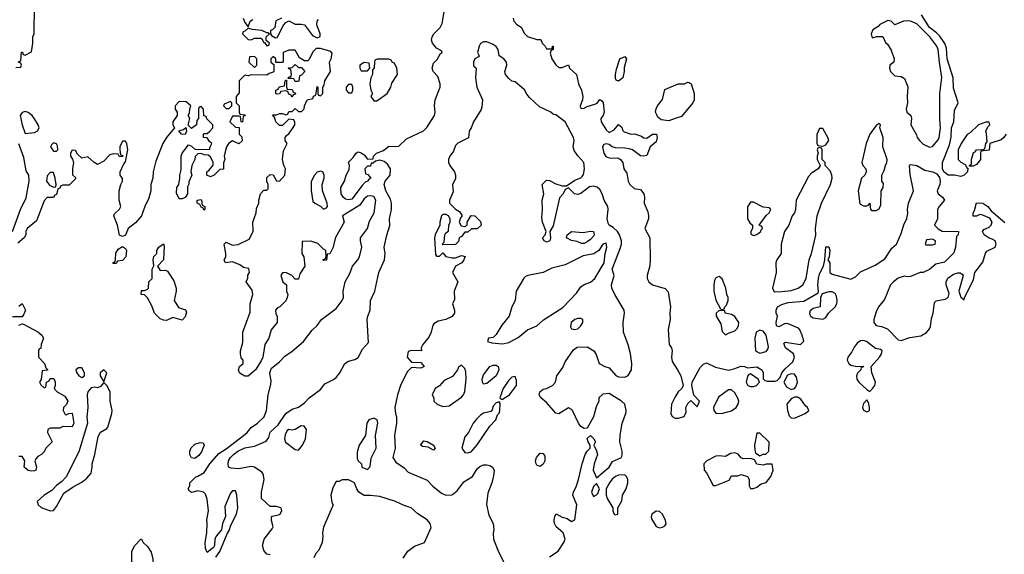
# Model space of a CAD drawing. Header units: inches. Extents: x 2601469 to 2753575, y 449403 to 582909.
# Tile 146 of 256: x 2621315 to 2627587, y 494074 to 497480. Entities that reach past the tile are written whole.
import ezdxf

# ---------------------------------------------------------------- set-up
doc = ezdxf.new("R2010")
doc.units = ezdxf.units.IN
doc.header["$MEASUREMENT"] = 0
doc.layers.add('C6429', color=7, linetype='Continuous')

msp = doc.modelspace()

# ---------------------------------------------------------------- linework, layer by layer
at = {"layer": 'C6429', "color": 4}
for points, elevation in [([(2621290, 497174), (2621322, 497178), (2621326, 497190), (2621322, 497202), (2621306, 497210), (2621322, 497218), (2621327.3, 497272.7), (2621332.7, 497272.7), (2621338, 497258), (2621350, 497254), (2621390, 497274), (2621398, 497330), (2621398, 497370), (2621408, 497390), (2621408.4, 497571.6)], 8), ([(2622910, 494069.6), (2622890, 494075.1), (2622870, 494099), (2622861.6, 494130), (2622872.3, 494170), (2622923.1, 494236.9), (2622928.7, 494250), (2622918, 494290), (2622918, 494310), (2622924, 494316), (2622971.9, 494328.1), (2622984, 494350), (2622982, 494362), (2622978, 494370), (2622950, 494379), (2622910, 494378), (2622855.3, 494430), (2622855.1, 494470), (2622872.7, 494550), (2622866, 494586), (2622857, 494597), (2622810, 494629.3), (2622790, 494633.2), (2622710, 494619.5), (2622662, 494622), (2622644, 494630), (2622642.7, 494650), (2622645.1, 494670), (2622657, 494690), (2622676, 494710), (2622705.2, 494730), (2622750, 494752.7), (2622810, 494762), (2622886, 494794), (2622902.7, 494817.3), (2622910, 494851), (2622962, 494898), (2623010, 494970.8), (2623050, 494998.8), (2623090, 495011.3), (2623130, 495038), (2623158, 495070), (2623230, 495122.8), (2623259.6, 495160.4), (2623313, 495187), (2623330, 495200.7), (2623355.1, 495230), (2623385.2, 495290), (2623410, 495304), (2623450, 495314.9), (2623470, 495328), (2623499.3, 495380.7), (2623536.5, 495423.5), (2623529.2, 495569.2), (2623532, 495590), (2623546.6, 495630), (2623549.5, 495690.5), (2623577.2, 495750), (2623602.7, 495870), (2623639.3, 495950), (2623642.7, 495990), (2623637.2, 496030), (2623652.9, 496107.1), (2623671.8, 496168.2), (2623669.6, 496210.4), (2623683.7, 496270), (2623683.7, 496310), (2623677, 496337), (2623647.3, 496390), (2623637.2, 496430), (2623642, 496450), (2623675.3, 496490), (2623677.2, 496530), (2623658.6, 496558.6), (2623637.2, 496577.2), (2623610, 496584), (2623582, 496578), (2623566, 496566), (2623554, 496566), (2623550, 496546), (2623530, 496546), (2623514, 496530), (2623518, 496498), (2623532.7, 496492.7), (2623551.3, 496470), (2623538, 496462), (2623531.3, 496450), (2623515.3, 496444.7), (2623495.9, 496424.1), (2623430, 496336), (2623410, 496332), (2623390, 496337), (2623375.1, 496350), (2623363.6, 496370), (2623360.9, 496410), (2623384, 496450), (2623395.3, 496490), (2623414.6, 496525.4), (2623415.3, 496550), (2623409, 496571), (2623439, 496601), (2623458, 496630), (2623470, 496638), (2623490, 496631.3), (2623510, 496618), (2623530, 496592), (2623566, 496594), (2623568, 496610), (2623588.7, 496630), (2623632.7, 496647.3), (2623666, 496674), (2623710, 496670.8), (2623730, 496674.8), (2623778.9, 496721.1), (2623887.7, 496772.3), (2623908, 496792), (2623958, 496870), (2623960.9, 496890), (2623956.2, 496930), (2623962, 496970), (2623994, 497050), (2623994, 497070), (2623978.4, 497118.4), (2623949.2, 497150), (2623942.7, 497170), (2623950, 497202), (2623973.6, 497226.4), (2623996.4, 497263.6), (2624006, 497270), (2624002, 497282), (2623970, 497298), (2623944, 497330), (2623938, 497350), (2623942, 497370), (2623954, 497390), (2623994, 497430), (2624005.6, 497454.4), (2624018, 497530)], 4), ([(2622738.8, 497490), (2622750, 497462), (2622770, 497434), (2622784, 497470), (2622799.5, 497480.5)], 8), ([(2622982, 497490), (2622947.3, 497472.7), (2622941, 497430), (2622925.5, 497414.5), (2622912, 497410), (2622912, 497390), (2622919.6, 497379.6), (2622943.6, 497363.6), (2622954.6, 497365.4), (2622996, 497444), (2623010, 497462), (2623030, 497472), (2623070, 497452), (2623110, 497452), (2623130, 497446), (2623179.8, 497379.8), (2623210, 497364.7), (2623228.4, 497371.6), (2623229, 497390), (2623207.2, 497447.2), (2623209.3, 497470.7), (2623219.3, 497480.7)], 8), ([(2624458, 497490), (2624462, 497470), (2624482, 497450), (2624510, 497432), (2624530, 497392), (2624550, 497372), (2624610, 497354), (2624634, 497354), (2624642, 497330), (2624662, 497310), (2624670, 497294), (2624706, 497294), (2624708, 497310), (2624714, 497310), (2624712, 497290), (2624698, 497282), (2624694, 497266), (2624704.7, 497230), (2624730, 497191.3), (2624750, 497176), (2624770, 497176), (2624810, 497191.3), (2624818, 497170), (2624861, 497130), (2624873.4, 497070), (2624893.4, 497030), (2624902, 496990), (2624900.7, 496970), (2624886, 496930), (2624890, 496914), (2624910, 496916), (2624930, 496927.3), (2624979.5, 496940.5), (2624992.5, 496947.5), (2625010, 496970.8), (2625022, 496962), (2625030.6, 496950), (2625037.3, 496890), (2625030.5, 496869.5), (2625016, 496850), (2625018.8, 496830), (2625050, 496778), (2625070, 496762), (2625102, 496778), (2625130, 496812), (2625150, 496794), (2625154.8, 496774.8), (2625164.9, 496764.9), (2625210, 496750.4), (2625232.1, 496752.1), (2625276.7, 496736.7), (2625290, 496727.3), (2625310, 496724.7), (2625346, 496750), (2625370.8, 496750.8), (2625374.8, 496730), (2625370, 496702), (2625330, 496668.7), (2625310, 496615.3), (2625290.8, 496609.2), (2625270, 496613.2), (2625218, 496650), (2625196.6, 496656.6), (2625170, 496662), (2625110, 496662.9), (2625089, 496670), (2625070, 496685.2), (2625050, 496689), (2625036, 496684), (2625026.8, 496670), (2625035.5, 496630), (2625048.8, 496608.8), (2625070, 496599.5), (2625130, 496598), (2625142.8, 496590), (2625156, 496570), (2625162.8, 496530), (2625182.8, 496502.8), (2625190.6, 496450), (2625202, 496430), (2625230, 496404), (2625270, 496398.8), (2625290.3, 496370.4), (2625294.4, 496350), (2625293.4, 496310), (2625315.6, 496255.6), (2625319.5, 496230), (2625319.5, 496210), (2625297.1, 496150), (2625328.2, 496090), (2625330.3, 495949.6), (2625327.9, 495912.1), (2625311.3, 495850), (2625311.3, 495830), (2625322.8, 495810), (2625346, 495790), (2625426.2, 495766.2), (2625446, 495746), (2625461, 495650), (2625456, 495610), (2625459.1, 495570), (2625445.8, 495505.8), (2625451.1, 495411.1), (2625466, 495390), (2625472, 495370), (2625467.3, 495330), (2625470, 495302), (2625506, 495250), (2625526, 495210), (2625542, 495150), (2625532, 495130), (2625510, 495109), (2625490, 495077.2), (2625466.7, 495030), (2625462, 494970), (2625470, 494951.3), (2625490, 494941), (2625510, 494941), (2625548.4, 494951.6), (2625560.4, 494979.6), (2625558, 495010), (2625570, 495034), (2625590, 495054), (2625630, 495014), (2625646, 495050), (2625608.4, 495088.4), (2625595.3, 495150), (2625599, 495170), (2625650, 495264.7), (2625670, 495284.7), (2625690, 495294), (2625746, 495266), (2625830, 495247.7), (2625864.8, 495255.2), (2625910, 495273), (2625932, 495270), (2625950, 495261), (2626010, 495267.7), (2626042.8, 495250), (2626050.7, 495230), (2626051.1, 495191.1), (2626061, 495181), (2626076, 495176), (2626124, 495176), (2626139, 495181), (2626159, 495201), (2626169.3, 495230), (2626190, 495256), (2626240.7, 495299.3), (2626249.4, 495330), (2626244, 495350), (2626193.2, 495390), (2626183.2, 495416.8), (2626190, 495424.7), (2626289, 495411), (2626308.7, 495431.3), (2626299.3, 495470), (2626284.5, 495504.5), (2626274.9, 495514.9), (2626210, 495542), (2626190, 495543.7), (2626150, 495523.7), (2626135.3, 495530), (2626133.2, 495550), (2626142, 495590), (2626134.5, 495610), (2626134.5, 495630), (2626142.7, 495650), (2626170, 495665.5), (2626210, 495677.1), (2626310, 495687.3), (2626400.4, 495739.6), (2626404, 495750), (2626398.4, 495790), (2626402.4, 495830), (2626410, 495861), (2626434, 495910), (2626444, 495950), (2626450, 496032), (2626470, 496032), (2626476, 496010), (2626470.8, 495969.2), (2626462, 495950), (2626476, 495930), (2626476, 495870), (2626490, 495858.8), (2626610, 495826), (2626638.6, 495841.4), (2626670, 495874), (2626763.2, 495916.8), (2626824.8, 495955.2), (2626870, 496024.7), (2626899, 496050), (2626930, 496118), (2626946.3, 496173.7), (2626966.3, 496213.7), (2626972.7, 496247.3), (2626969.2, 496270), (2626977.2, 496310), (2627008, 496390), (2626986, 496494), (2626982, 496550), (2626990, 496558), (2627029.1, 496550.9), (2627081.4, 496521.4), (2627130.7, 496510.7), (2627157.3, 496497.3), (2627174.8, 496474.8), (2627178.8, 496450), (2627176, 496430), (2627158, 496390), (2627164.7, 496370), (2627192, 496350), (2627204.7, 496330), (2627171, 496290), (2627161, 496270), (2627162, 496210), (2627142, 496170), (2627166.4, 496146.4), (2627190, 496132), (2627294, 496130), (2627292, 496110), (2627282, 496098), (2627276, 496030), (2627265.4, 495994.6), (2627205.4, 495934.6), (2627150, 495922), (2627110.9, 495889.1), (2627070.7, 495869.3), (2627050, 495868.7), (2626990, 495844), (2626970, 495841.2), (2626950, 495845.2), (2626930, 495839.3), (2626910, 495832.7), (2626881, 495810), (2626862.8, 495790), (2626823.4, 495696.6), (2626786, 495650), (2626770, 495618), (2626756, 495570), (2626756, 495550), (2626770, 495531.3), (2626804.5, 495524.5), (2626842, 495510), (2626910, 495441), (2626930, 495436), (2626985.1, 495454.9), (2627054.1, 495465.8), (2627090, 495488), (2627109.5, 495510), (2627115.6, 495524.4), (2627123.3, 495576.7), (2627134.5, 495610), (2627142.5, 495677.5), (2627152.1, 495687.9), (2627210, 495699.1), (2627229.4, 495710.6), (2627235.1, 495735.1), (2627216, 495790), (2627217.2, 495810), (2627226.6, 495833.4), (2627262.5, 495857.5), (2627290, 495866.8), (2627306, 495866), (2627318.8, 495858.8), (2627324.7, 495850), (2627296, 495750), (2627310, 495712), (2627330, 495694), (2627333.2, 495710), (2627390, 495822), (2627399, 495870), (2627450, 495936), (2627466.8, 495993.2), (2627476, 496004), (2627528.7, 496030), (2627534, 496050), (2627528, 496070), (2627510, 496082), (2627490, 496088), (2627458, 496110), (2627448, 496130), (2627456.4, 496143.6), (2627490, 496158), (2627502, 496170), (2627508.7, 496190), (2627495.3, 496215.3), (2627443.6, 496236.4), (2627430, 496238), (2627410, 496228), (2627389, 496229), (2627388.7, 496250), (2627396.4, 496263.6), (2627410, 496314), (2627450, 496311.3), (2627482, 496290), (2627502.8, 496262.8), (2627590, 496188)], 4), ([(2627598, 496750), (2627584.7, 496730), (2627566.4, 496713.6), (2627494, 496690), (2627490, 496648), (2627438, 496642), (2627434, 496630), (2627434, 496590), (2627410, 496558), (2627387.3, 496547.3), (2627366, 496546), (2627366, 496550), (2627378, 496562), (2627378, 496590), (2627390, 496634), (2627402, 496638), (2627410, 496651.3), (2627447.3, 496652.7), (2627462, 496658), (2627468, 496690), (2627478, 496702), (2627474, 496754), (2627468, 496770), (2627482, 496798), (2627495.3, 496810), (2627490, 496826), (2627470, 496826), (2627422, 496810), (2627370, 496758), (2627350, 496748), (2627312, 496690), (2627292, 496650), (2627292, 496590), (2627310, 496572), (2627336.9, 496556.9), (2627350, 496534), (2627354, 496534), (2627352, 496510), (2627331.3, 496490), (2627310, 496481.2), (2627270, 496489.3), (2627230, 496489.2), (2627202, 496510), (2627194, 496530), (2627194, 496570), (2627238, 496682), (2627247.7, 496732.3), (2627249.6, 496790), (2627265.1, 496830), (2627270, 496902), (2627293.2, 496950), (2627263.7, 497043.7), (2627261.3, 497110), (2627223.1, 497230), (2627218.5, 497298.5), (2627207.3, 497327.3), (2627175.5, 497375.5), (2627155.8, 497395.8), (2627109.8, 497430), (2627058.3, 497510)], 4), ([(2622564.8, 494055.2), (2622590, 494092), (2622636.6, 494203.4), (2622650, 494224.7), (2622660.1, 494259.9), (2622697, 494330), (2622705.2, 494370), (2622699, 494450), (2622690, 494478), (2622670, 494478), (2622656.9, 494463.1), (2622622.5, 494377.5), (2622624.9, 494315.1), (2622607.3, 494270), (2622601, 494230), (2622566, 494190), (2622558.8, 494170), (2622556, 494130), (2622550, 494118), (2622510, 494086), (2622499, 494110), (2622496, 494150), (2622507, 494210), (2622509.5, 494269.5), (2622506, 494294), (2622518.4, 494350), (2622510, 494426), (2622498, 494458), (2622486, 494470), (2622450, 494479), (2622410, 494468), (2622396.4, 494476.4), (2622388, 494490), (2622398, 494510), (2622398, 494530), (2622434, 494566), (2622450, 494571), (2622490, 494596), (2622526, 494650), (2622583.9, 494716.1), (2622630, 494744.9), (2622740.9, 494830), (2622763.7, 494850), (2622790, 494882.8), (2622830, 494910.4), (2622871.3, 494948.7), (2622886.6, 494990), (2622897, 495090), (2622914.8, 495154.8), (2622917, 495177), (2622909.2, 495230), (2622919.3, 495260.7), (2622970, 495301), (2623004.2, 495335.8), (2623050, 495368.2), (2623122.7, 495430), (2623178.6, 495501.4), (2623209.5, 495530.5), (2623237.2, 495570), (2623330, 495638.8), (2623369.2, 495690), (2623378, 495710), (2623376.2, 495750), (2623387.3, 495810), (2623417.4, 495862.6), (2623435.1, 495910), (2623469.3, 495950), (2623479.3, 495970), (2623495.3, 496030), (2623486, 496070), (2623486, 496090), (2623529.4, 496150), (2623543.3, 496196.7), (2623572.3, 496250), (2623582.7, 496330), (2623570, 496353.2), (2623550, 496358), (2623530, 496355.6), (2623510, 496339.3), (2623481.5, 496298.5), (2623372, 496230), (2623381, 496190), (2623327.1, 496092.9), (2623310, 496026), (2623302, 496010), (2623290, 495988), (2623274, 495986), (2623270, 495948), (2623250, 495946), (2623246, 495950), (2623262, 495958), (2623267.3, 495972.7), (2623266, 496010), (2623250, 496018), (2623213.6, 496053.6), (2623170, 496069), (2623114, 496066), (2623111.3, 495990), (2623124.7, 495970), (2623131.3, 495910), (2623099.8, 495860.2), (2623090, 495826), (2623070, 495826), (2623048, 495850), (2623010, 495868.7), (2622990, 495868), (2622978, 495850), (2622992, 495810), (2623014, 495790), (2623014, 495750), (2623022, 495730), (2623018, 495710), (2623010, 495688), (2622972, 495650), (2622956.9, 495643.1), (2622944.7, 495630), (2622946.8, 495606.8), (2622954.8, 495590), (2622954.8, 495550), (2622916, 495504), (2622901, 495450), (2622876, 495410), (2622862.8, 495330), (2622853.4, 495306.6), (2622816, 495250), (2622770.4, 495209.6), (2622750, 495209.2), (2622723.2, 495223.2), (2622715.3, 495230), (2622708.7, 495250), (2622715.3, 495270), (2622738, 495290), (2622738, 495310), (2622725.6, 495325.6), (2622721.2, 495350), (2622721.2, 495370), (2622736.5, 495423.5), (2622737.2, 495490), (2622783.2, 495616.8), (2622782.7, 495670), (2622800.9, 495730), (2622795.6, 495755.6), (2622758, 495810), (2622767.3, 495832.7), (2622768.4, 495851.6), (2622778, 495870), (2622775.3, 495895.3), (2622740.4, 495900.4), (2622718, 495918), (2622670, 495937.2), (2622626, 495930), (2622618, 495950), (2622628, 495970), (2622628.7, 495990), (2622618, 496050), (2622630, 496062), (2622670, 496042.8), (2622707.1, 496047.1), (2622777.5, 496082.5), (2622801.2, 496130), (2622800.9, 496190), (2622821.2, 496250), (2622823.1, 496276.9), (2622838, 496310), (2622838, 496330), (2622848, 496370), (2622870, 496394), (2622890, 496394), (2622898, 496402), (2622898, 496430), (2622888.7, 496448.7), (2622890, 496474), (2622910, 496494), (2622930, 496492), (2622950, 496454), (2622970, 496452), (2623004, 496490), (2623008.9, 496528.9), (2622998, 496550), (2622988.7, 496590), (2622995.3, 496644.7), (2623018, 496690), (2623006, 496710), (2623006, 496730), (2623016.4, 496743.6), (2623030, 496752), (2623053.6, 496786.4), (2623068, 496810), (2623067.3, 496827.3), (2623062, 496842), (2623030, 496846), (2622990, 496806), (2622970, 496806), (2622946, 496830), (2622938, 496858), (2622926, 496874), (2622950, 496874), (2622970, 496882), (2622990, 496882), (2623010, 496874), (2623022, 496878), (2623030, 496894), (2623050, 496894), (2623070, 496914), (2623090, 496894), (2623110, 496894), (2623127.3, 496912.7), (2623128.4, 496931.6), (2623146, 496970), (2623182, 496978), (2623187.3, 496992.7), (2623202, 496998), (2623210, 497054), (2623214, 497050), (2623214, 497010), (2623218, 496998), (2623230, 496994), (2623246, 497010), (2623246, 497050), (2623254.6, 497065.4), (2623259, 497090), (2623295.3, 497150), (2623288.7, 497210), (2623298, 497230), (2623306, 497266), (2623296.4, 497276.4), (2623230, 497295.3), (2623203.6, 497296.4), (2623183.6, 497276.4), (2623156.9, 497223.1), (2623150, 497218), (2623130, 497218), (2623096.4, 497236.4), (2623070, 497286), (2623030, 497286), (2622994, 497270), (2622994, 497210), (2622990, 497206), (2622946, 497206), (2622946, 497230), (2622930, 497246), (2622914, 497230), (2622914, 497210), (2622934, 497194), (2622934, 497150), (2622930, 497146), (2622903.6, 497136.4), (2622890, 497126), (2622790, 497128), (2622770, 497122), (2622750, 497126), (2622714, 497090), (2622712.7, 497012.7), (2622694, 496990), (2622694, 496950), (2622714, 496930), (2622714, 496890), (2622718, 496878), (2622750, 496874), (2622752, 496870), (2622738, 496862), (2622734, 496830), (2622730, 496826), (2622726, 496830), (2622722, 496862), (2622710, 496866), (2622670, 496866), (2622654, 496830), (2622690, 496794), (2622712.7, 496792.7), (2622714, 496750), (2622730, 496734), (2622731.3, 496708.7), (2622710, 496688), (2622670, 496708), (2622647.1, 496692.9), (2622631.3, 496670), (2622621, 496630), (2622618, 496610), (2622622, 496590), (2622612.7, 496567.3), (2622612.7, 496527.3), (2622590, 496526), (2622554, 496490), (2622530, 496478), (2622506, 496490), (2622506, 496510), (2622520.4, 496519.6), (2622547.3, 496552.7), (2622548, 496570), (2622530, 496606), (2622516.4, 496616.4), (2622490, 496618), (2622470, 496628), (2622450, 496626), (2622432, 496608), (2622431.1, 496588.9), (2622412, 496550), (2622406, 496510), (2622412, 496490), (2622392.7, 496447.3), (2622392.7, 496432.7), (2622384.7, 496415.3), (2622384.7, 496370), (2622370, 496346), (2622350, 496338), (2622330, 496338), (2622314.6, 496374.6), (2622315.3, 496410), (2622328.7, 496430), (2622335.3, 496470), (2622334, 496490), (2622343.1, 496523.1), (2622344, 496610), (2622349.2, 496630), (2622390, 496682), (2622410, 496674), (2622432.7, 496652.7), (2622526, 496654), (2622526, 496666), (2622538, 496690), (2622523.1, 496703.1), (2622510, 496726), (2622486, 496730), (2622486, 496750), (2622490, 496754), (2622510, 496754), (2622526, 496770), (2622546, 496790), (2622546, 496810), (2622507.3, 496847.3), (2622502, 496862), (2622487.3, 496867.3), (2622486, 496910), (2622470, 496926), (2622458, 496922), (2622454, 496910), (2622454, 496850), (2622443.6, 496836.4), (2622442, 496810), (2622410, 496786), (2622387.3, 496807.3), (2622398, 496850), (2622388, 496870), (2622396.4, 496883.6), (2622398, 496910), (2622406, 496930), (2622376.4, 496956.4), (2622330, 496958), (2622306, 496930), (2622304.7, 496910), (2622318, 496890), (2622318, 496870), (2622291, 496830), (2622291.3, 496810), (2622302, 496790), (2622250.8, 496730), (2622226.8, 496690), (2622182.5, 496577.5), (2622164.9, 496510), (2622162.8, 496470), (2622150.9, 496429.1), (2622151, 496390), (2622138, 496342), (2622111.1, 496288.9), (2622090.9, 496229.1), (2622053.4, 496186.6), (2622006, 496150), (2621990, 496106), (2621970, 496098), (2621950, 496106), (2621939, 496170), (2621915.3, 496230), (2621918, 496242), (2621950, 496272), (2621959, 496290), (2621948.7, 496330), (2621948.9, 496388.9), (2621959, 496430), (2621969, 496450), (2621968.9, 496468.9), (2621955.3, 496490), (2621955.3, 496510), (2621978, 496562), (2621990, 496574), (2622004, 496650), (2621998, 496690), (2621990, 496706), (2621970, 496706), (2621952, 496670), (2621952, 496650), (2621958, 496618), (2621970, 496614), (2621972.7, 496607.3), (2621950, 496606), (2621942, 496622), (2621910, 496626), (2621890, 496618), (2621850, 496578), (2621810, 496558), (2621788.9, 496568.9), (2621750, 496606), (2621710, 496598), (2621683.1, 496623.1), (2621670, 496646), (2621650, 496648), (2621638, 496630), (2621638, 496610), (2621651.3, 496591.3), (2621658, 496570), (2621651.3, 496530), (2621652, 496492), (2621670, 496474), (2621670, 496466), (2621630, 496426), (2621590, 496426), (2621578, 496422), (2621570, 496406), (2621558, 496402), (2621550, 496366), (2621538, 496362), (2621530, 496346), (2621490, 496346), (2621470, 496326), (2621421, 496199), (2621362.8, 496150), (2621354, 496130), (2621354, 496110), (2621344, 496090), (2621303.4, 496056.6)], 8), ([(2624690, 494058), (2624745.2, 494094.8), (2624782, 494150), (2624788.7, 494170), (2624777.2, 494210), (2624733.2, 494250), (2624721.2, 494270), (2624719, 494290), (2624723.1, 494316.9), (2624731.1, 494331.1), (2624770, 494311.3), (2624802, 494302), (2624830, 494282), (2624850, 494294), (2624864, 494390), (2624838, 494450), (2624842, 494470), (2624862.7, 494510), (2624875.1, 494550), (2624897.2, 494650), (2624917.2, 494710), (2624930, 494732), (2624948, 494750), (2624948, 494770), (2624935.3, 494790), (2624930, 494812), (2624950, 494831.3), (2624972, 494810), (2624982, 494790), (2624972, 494770), (2624990, 494734), (2624994.8, 494710), (2624973.4, 494650), (2624967.7, 494610), (2624990, 494562), (2625069.2, 494630), (2625090, 494664.7), (2625148, 494690), (2625152.9, 494707.1), (2625153.2, 494730), (2625138.4, 494790), (2625139.5, 494830), (2625152.3, 494910), (2625176, 494970), (2625178, 494990), (2625169.2, 495030), (2625149, 495050), (2625070, 495099), (2625030, 495094), (2625004.7, 495070), (2625004.7, 495050), (2624986.8, 495013.2), (2624970.7, 494949.3), (2624930, 494878), (2624910, 494875.3), (2624890, 494889), (2624874, 494910), (2624837.2, 494990), (2624830, 494997.2), (2624810, 495006), (2624750, 494969.3), (2624730, 494974), (2624670, 495042), (2624635.3, 495070), (2624624, 495090), (2624629, 495110), (2624650, 495126), (2624670, 495131), (2624708, 495150), (2624728.7, 495170), (2624737.2, 495210), (2624775.3, 495264.7), (2624790, 495301), (2624842.5, 495377.5), (2624866.3, 495393.7), (2624930, 495396), (2624972, 495370), (2624986.4, 495346.4), (2625006, 495290), (2625042, 495270), (2625070, 495261), (2625113, 495213), (2625130, 495204.9), (2625170, 495203), (2625190, 495213.4), (2625211.2, 495250), (2625213.7, 495290), (2625205.1, 495350), (2625190, 495408.7), (2625161.3, 495490), (2625159.7, 495550), (2625168, 495610), (2625164.7, 495630), (2625105.1, 495730), (2625087.6, 495770), (2625084.2, 495790), (2625101.2, 495850), (2625089.6, 495890), (2625138.9, 496021.1), (2625147.3, 496050), (2625147.6, 496070), (2625136.2, 496110), (2625123.6, 496130), (2625095.1, 496155.1), (2625069.7, 496169.7), (2625063.3, 496183.3), (2625058, 496210), (2625064.2, 496270), (2625061.6, 496290), (2625038.7, 496330), (2625025.1, 496370), (2625010, 496397.2), (2624993.4, 496413.4), (2624970, 496419.3), (2624945.5, 496414.5), (2624890, 496373.2), (2624870, 496366), (2624849.3, 496369.3), (2624810, 496408), (2624790, 496398), (2624776, 496370), (2624754.4, 496345.6), (2624713.2, 496166.8), (2624691.3, 496130), (2624696, 496090), (2624691, 496070), (2624670, 496062.7), (2624655.3, 496070), (2624646, 496090), (2624662, 496110), (2624669, 496130), (2624646, 496190), (2624640.2, 496220.2), (2624645.2, 496270), (2624642, 496330), (2624654, 496370), (2624642, 496430), (2624670, 496458), (2624690, 496456), (2624730, 496434.8), (2624770, 496421), (2624798, 496422), (2624850, 496458), (2624890, 496471.3), (2624898.6, 496481.4), (2624905.6, 496494.4), (2624912.7, 496530), (2624909.3, 496569.3), (2624870, 496612.7), (2624847.3, 496647.2), (2624841.3, 496670), (2624847.3, 496710), (2624842.9, 496730), (2624790, 496829), (2624730, 496873.2), (2624714.6, 496874.6), (2624698, 496890), (2624625.1, 496925.1), (2624563.3, 496983.3), (2624545.1, 497005.1), (2624530, 497033.2), (2624470, 497084), (2624450, 497089), (2624430, 497104), (2624409.2, 497130), (2624405.2, 497150), (2624418, 497190), (2624415.3, 497210), (2624398, 497230), (2624368.7, 497248.7), (2624362, 497290), (2624350, 497308), (2624330, 497322), (2624290, 497338), (2624270, 497338), (2624250, 497328), (2624241, 497310), (2624232, 497270), (2624242, 497250), (2624238, 497242), (2624214, 497230), (2624204.7, 497210), (2624206, 497186), (2624222, 497170), (2624218.8, 497110), (2624227.3, 497050), (2624262.8, 496970), (2624258.5, 496921.5), (2624253.4, 496906.6), (2624204.7, 496830), (2624191, 496790), (2624178, 496770), (2624173.7, 496726.3), (2624106.4, 496693.6), (2624090, 496678), (2624077.5, 496642.5), (2624054.8, 496610), (2624046.8, 496590), (2624046.8, 496570), (2624054, 496550), (2624084.7, 496510), (2624091.3, 496490), (2624091.1, 496468.9), (2624071.6, 496428.4), (2624076.9, 496383.1), (2624052, 496330), (2624052, 496310), (2624091.6, 496271.6), (2624116.9, 496256.9), (2624134, 496230), (2624123.6, 496216.4), (2624114, 496190), (2624126.4, 496166.4), (2624150, 496162), (2624166, 496170), (2624166, 496190), (2624190, 496232), (2624214, 496230), (2624250, 496194), (2624254, 496170), (2624230, 496148), (2624192.7, 496147.3), (2624170, 496126), (2624150, 496126), (2624130, 496098), (2624114, 496090), (2624110, 496066), (2624091.6, 496048.4), (2624010, 496046), (2624006, 496050), (2624018, 496062), (2624022, 496110), (2624030, 496122), (2624047.3, 496132.7), (2624048, 496170), (2624058, 496190), (2624058, 496210), (2624046, 496230), (2624030, 496238), (2624010, 496238), (2624002, 496230), (2623992, 496190), (2623992, 496170), (2623961, 496110), (2623958, 496090), (2623963.6, 495983.6), (2623970, 495974), (2623990, 495974), (2624010, 495994), (2624030, 495972), (2624070, 495962), (2624090, 495962), (2624130, 495978), (2624152, 495972), (2624144.7, 495950), (2624131.3, 495930), (2624092, 495910), (2624071.3, 495870), (2624106, 495810), (2624082.8, 495750), (2624083.6, 495696.4), (2624072, 495670), (2624084.7, 495630), (2624084.7, 495610), (2624070.7, 495589.3), (2624030, 495569.2), (2623981.4, 495558.6), (2623955.3, 495544.7), (2623947.1, 495532.9), (2623936, 495490), (2623922, 495458), (2623882, 495410), (2623872, 495390), (2623874, 495370), (2623810, 495372.7), (2623790, 495366), (2623784, 495330), (2623810, 495298), (2623870, 495294.8), (2623890.5, 495270), (2623870, 495259.3), (2623810, 495264), (2623783.9, 495236.1), (2623740.5, 495150), (2623721.3, 495090), (2623705.5, 495010), (2623708, 494970), (2623714.8, 494950), (2623714.8, 494910), (2623702.8, 494830), (2623707.7, 494750), (2623690.8, 494690), (2623710, 494661), (2623764, 494624), (2623790, 494598), (2623910, 494546.8), (2623947.1, 494507.1), (2624002.4, 494462.4), (2624030, 494450.7), (2624066.6, 494453.4), (2624079.5, 494460.5), (2624100.9, 494479.1), (2624144.9, 494535.1), (2624199, 494570), (2624230, 494618), (2624246.8, 494633.2), (2624270, 494644), (2624290, 494644), (2624310, 494640.7), (2624326, 494630), (2624337.3, 494610), (2624333.2, 494573.2), (2624322, 494530), (2624295.9, 494464.1), (2624288.1, 494391.9), (2624303, 494323), (2624331.3, 494270), (2624336, 494230), (2624330.9, 494209.1), (2624334, 494170), (2624364.9, 494090), (2624406.5, 494006.5)], 4), ([(2621269.5, 496130.5), (2621319.3, 496270), (2621355.5, 496344.5), (2621376, 496450), (2621372.7, 496490), (2621356.5, 496516.5), (2621342, 496602), (2621310, 496688)], 8), ([(2621310, 495654), (2621330, 495672), (2621351, 495630), (2621339.6, 495600.4), (2621330, 495586), (2621270, 495586)], 8), ([(2621310, 495534), (2621330, 495542), (2621339.6, 495539.6), (2621430, 495491), (2621456, 495470), (2621466, 495450), (2621451.3, 495410), (2621450, 495386), (2621438, 495382), (2621434, 495370), (2621434, 495330), (2621472, 495290), (2621482, 495262), (2621494, 495250), (2621490, 495246), (2621458, 495242), (2621452, 495188), (2621442, 495170), (2621450, 495154), (2621470, 495134), (2621482, 495138), (2621486, 495170), (2621502, 495178), (2621510, 495194), (2621530, 495194), (2621534, 495190), (2621542, 495170), (2621542, 495150), (2621534, 495130), (2621554, 495110), (2621602, 495082), (2621622, 495050), (2621612.7, 495027.3), (2621594, 495010), (2621592, 494990), (2621604.7, 494964.7), (2621610, 494962), (2621628.4, 494971.6), (2621650, 494974), (2621658.8, 494910), (2621650, 494885.2), (2621590, 494888.7), (2621570, 494878), (2621510, 494878), (2621494, 494870), (2621492, 494850), (2621522, 494790), (2621482, 494750), (2621470, 494726), (2621454, 494710), (2621430, 494698), (2621416.9, 494683.1), (2621411.3, 494670), (2621422.8, 494630), (2621418, 494610), (2621410, 494606.6), (2621390, 494603.6), (2621370, 494607.8), (2621344, 494630), (2621348.7, 494670), (2621330, 494698), (2621310, 494698)], 8), ([(2623757, 494050), (2623786.7, 494093.3), (2623830, 494125.5), (2623893.2, 494150), (2623935.1, 494244.9), (2623929.6, 494270), (2623910, 494293.6), (2623850.9, 494330.9), (2623809, 494370), (2623764.2, 494384.2), (2623708, 494410), (2623610, 494442), (2623550, 494448.7), (2623510, 494448), (2623475.3, 494470), (2623462, 494490), (2623448.4, 494528.4), (2623410, 494548), (2623370, 494548), (2623350, 494538), (2623330, 494538), (2623310, 494498), (2623296, 494450), (2623303.6, 494403.6), (2623312, 494390), (2623250, 494246), (2623242.8, 494210), (2623246, 494190), (2623242, 494150), (2623219.8, 494100.2), (2623201.4, 494078.6), (2623187.9, 494052.1)], 4)]:
    msp.add_lwpolyline(points, dxfattribs=dict(at, elevation=elevation))
for points, elevation in [([(2626845.4, 497474.6), (2626794, 497450), (2626783.6, 497436.4), (2626750, 497415.3), (2626738, 497390), (2626742, 497370), (2626750, 497364.7), (2626772.7, 497372.7), (2626812.7, 497372.7), (2626830, 497334), (2626843.6, 497323.6), (2626865.4, 497285.4), (2626884.7, 497230), (2626882, 497210), (2626858, 497190), (2626856, 497170), (2626861, 497150), (2626890, 497121), (2626930, 497118), (2626950, 497104.7), (2626972.5, 497052.5), (2626967.3, 496990), (2626970.8, 496950), (2626960.7, 496910), (2626966, 496890), (2626991, 496870), (2626994.8, 496850), (2626991.3, 496810), (2627026.8, 496746.8), (2627031.3, 496730), (2627046, 496710), (2627070, 496686), (2627110, 496666.8), (2627130, 496671.3), (2627164.8, 496715.2), (2627171.6, 496730), (2627180.5, 496790), (2627175.1, 496844.9), (2627175.1, 497010), (2627189.5, 497110.5), (2627173, 497210), (2627165.6, 497290), (2627157.6, 497310), (2627113.3, 497370), (2627030, 497454), (2626990, 497469.6), (2626966.9, 497473.1), (2626944.7, 497470), (2626890, 497446), (2626866, 497470)], 8), ([(2622770, 497426), (2622750, 497406), (2622738, 497402), (2622734, 497390), (2622770, 497354), (2622790, 497352), (2622810, 497362), (2622850, 497362), (2622858, 497358), (2622870, 497334), (2622874, 497334), (2622890, 497314), (2622902, 497318), (2622906, 497330), (2622886, 497346), (2622886, 497370), (2622906, 497390), (2622896.4, 497396.4), (2622890, 497395.3), (2622858, 497410), (2622796.5, 497416.5)], 8), ([(2622810, 497246), (2622778, 497242), (2622774, 497210), (2622810, 497174), (2622826, 497190), (2622826, 497230)], 8), ([(2623667.3, 497227.3), (2623592.7, 497227.3), (2623578, 497222), (2623574, 497210), (2623572, 497172), (2623562, 497158), (2623562, 497130), (2623551.3, 497110), (2623546, 497070), (2623552, 497030), (2623562, 497010), (2623552, 496990), (2623570, 496962), (2623590, 496962), (2623655.3, 497010), (2623678, 497050), (2623684.7, 497075.3), (2623722, 497130), (2623718, 497170), (2623702, 497202), (2623690, 497206), (2623682, 497222)], 8), ([(2625130, 497088), (2625115.3, 497095.3), (2625110, 497106), (2625109.4, 497130), (2625116.5, 497163.5), (2625138, 497230), (2625170, 497244.7), (2625181, 497230), (2625165.4, 497174.6), (2625166, 497150), (2625156, 497110)], 4), ([(2623090, 497174), (2623110, 497174), (2623132, 497150), (2623110, 497126), (2623098, 497122), (2623094, 497090), (2623090, 497086), (2623070, 497086), (2623062, 497102), (2623050, 497106), (2623026, 497106), (2623027.3, 497112.7), (2623042, 497118), (2623046, 497130), (2623042, 497162), (2623030, 497166), (2623028, 497172), (2623050, 497174), (2623070, 497194)], 8), ([(2623510, 497206), (2623482, 497190), (2623482, 497170), (2623490, 497154), (2623530, 497154), (2623546, 497170), (2623542, 497202)], 8), ([(2623050, 496986), (2623042, 497002), (2623030, 497006), (2623022, 497022), (2623010, 497026), (2622978, 497022), (2622970, 497008), (2622950, 497006), (2622946, 497010), (2622946, 497030), (2622962, 497038), (2622967.3, 497052.7), (2623002, 497058), (2623006, 497090), (2623010, 497094), (2623014, 497094), (2623014, 497050), (2623018, 497038), (2623050, 497034), (2623058, 497018), (2623071.6, 497011.6), (2623070, 497006), (2623058, 497002)], 8), ([(2623430, 497066), (2623410, 497066), (2623394, 497050), (2623394, 497030), (2623410, 497014), (2623430, 497014), (2623438, 497030), (2623438, 497050)], 8), ([(2625450, 496836), (2625401.2, 496841.2), (2625379, 496859), (2625372.5, 496872.5), (2625365.2, 496890), (2625369.2, 496910.8), (2625377.2, 496930), (2625409.1, 496970.9), (2625425.2, 497034.8), (2625510, 497072), (2625550, 497072), (2625570, 497082), (2625579.6, 497079.6), (2625591.3, 497071.3), (2625610.5, 497010), (2625610.4, 496970), (2625603, 496950), (2625530, 496862.7), (2625490, 496849.3)], 4), ([(2622658, 496958), (2622618, 496942), (2622614, 496930), (2622630, 496914), (2622650, 496914), (2622666, 496930), (2622666, 496950)], 8), ([(2621350, 496894), (2621330, 496888), (2621318, 496870), (2621331, 496810), (2621350, 496754), (2621410, 496761), (2621429, 496771), (2621439, 496790), (2621433.2, 496810), (2621410, 496848.7), (2621395.3, 496870), (2621370, 496888.7)], 8), ([(2622370, 496748.7), (2622346, 496750), (2622328, 496772), (2622359, 496781), (2622372.7, 496792.7), (2622378, 496770)], 8), ([(2626430, 496786), (2626410, 496786), (2626391.6, 496748.4), (2626392.7, 496692.7), (2626398, 496678), (2626430, 496674), (2626450, 496682), (2626468, 496710), (2626462, 496730)], 8), ([(2626790, 496818), (2626770, 496806), (2626731, 496750), (2626707.3, 496690), (2626678.8, 496570), (2626686, 496550), (2626704.7, 496530), (2626706, 496510), (2626698, 496490), (2626678, 496470), (2626656, 496390), (2626666, 496306), (2626690, 496294), (2626710, 496294), (2626722, 496298), (2626730, 496311.3), (2626734, 496270), (2626744.7, 496264.7), (2626770, 496264.7), (2626790, 496274), (2626800.4, 496299.6), (2626802, 496390), (2626814, 496410), (2626816.4, 496436.4), (2626806, 496450), (2626806, 496490), (2626822, 496518), (2626829, 496550), (2626839, 496570), (2626841.2, 496590), (2626812, 496670), (2626815.1, 496730), (2626794, 496790), (2626798, 496810)], 8), ([(2621530, 496695.3), (2621516.9, 496683.1), (2621511.3, 496670), (2621530, 496642), (2621550, 496642), (2621558, 496650), (2621556.5, 496676.5), (2621550, 496688)], 8), ([(2626410, 496666), (2626398, 496662), (2626394, 496650), (2626402, 496630), (2626394, 496610), (2626394, 496590), (2626414, 496550), (2626402, 496530), (2626358.5, 496501.5), (2626339.9, 496480.1), (2626260.7, 496330), (2626256.3, 496270), (2626250.6, 496250), (2626234.8, 496230), (2626213.4, 496170), (2626187.3, 496130), (2626164.7, 496050), (2626166, 495990), (2626138, 495950), (2626131, 495930), (2626134, 495870), (2626111, 495770), (2626118, 495750), (2626126, 495746), (2626170, 495748.2), (2626230, 495755.5), (2626274, 495770), (2626302.7, 495790), (2626325.2, 495830), (2626344, 495950), (2626358, 495990), (2626386, 496106), (2626383.7, 496150), (2626393.6, 496230), (2626421.6, 496310), (2626479.5, 496430), (2626489.3, 496469.3), (2626489, 496490), (2626476.5, 496516.5), (2626446, 496550), (2626446, 496570), (2626426, 496590), (2626426, 496650), (2626422, 496662)], 8), ([(2621530, 496506), (2621510, 496506), (2621490, 496486), (2621486, 496450), (2621505.4, 496425.4), (2621530, 496412), (2621546, 496414), (2621548, 496430), (2621542, 496470)], 8), ([(2623230, 496515.3), (2623210, 496508), (2623192, 496490), (2623171.6, 496448.4), (2623171.1, 496391.1), (2623182, 496322), (2623194, 496310), (2623231.3, 496291.3), (2623250, 496272), (2623270, 496282), (2623275.3, 496290), (2623274, 496310), (2623244, 496390), (2623242, 496430), (2623255.3, 496470), (2623255.3, 496490), (2623246, 496510)], 8), ([(2622490, 496266), (2622482, 496282), (2622470, 496286), (2622462, 496302), (2622446, 496310), (2622446, 496330), (2622470, 496334), (2622474, 496330), (2622478, 496298), (2622494, 496290), (2622494, 496270)], 8), ([(2625990, 496318), (2625970, 496318), (2625951.6, 496288.4), (2625951.3, 496210), (2625965.4, 496185.4), (2625982, 496170), (2625982, 496150), (2625972, 496130), (2625972.7, 496112.7), (2625990, 496104.7), (2626010, 496112), (2626035.3, 496130), (2626038, 496142), (2626046, 496150), (2626042, 496162), (2626026, 496170), (2626070, 496231.3), (2626088.7, 496250), (2626099, 496270), (2626090, 496282), (2626050, 496285.2)], 8), ([(2624910, 496053.2), (2624893.6, 496053.6), (2624866.6, 496066.6), (2624830, 496073.2), (2624799, 496090), (2624802, 496110), (2624830, 496130.6), (2624904, 496124), (2624950, 496133), (2624970, 496130.6), (2624974.9, 496110), (2624970, 496101.2), (2624950, 496079), (2624930, 496065.2)], 4), ([(2621910, 495926), (2621908, 495930), (2621922, 495938), (2621926, 495950), (2621928.4, 495991.6), (2621943.1, 496016.9), (2621970, 496034), (2621990, 496022), (2621996, 496010), (2621991.6, 495968.4), (2621970, 495946), (2621938, 495942), (2621930, 495926)], 8), ([(2622210, 495882), (2622243.6, 495883.6), (2622256.9, 495876.9), (2622296, 495816), (2622310.7, 495769.3), (2622310.8, 495750), (2622298, 495690), (2622326.8, 495646.8), (2622370.9, 495630.9), (2622376.9, 495616.9), (2622370, 495586), (2622350, 495566), (2622290, 495582), (2622250, 495564), (2622230, 495565.2), (2622210, 495574), (2622173.2, 495610), (2622156, 495656), (2622128.4, 495708.4), (2622110, 495726), (2622088, 495730), (2622090, 495754), (2622110, 495754), (2622130, 495762), (2622135.3, 495770), (2622138, 495810), (2622158, 495830), (2622158, 495890), (2622168.4, 495911.6), (2622165.2, 495950), (2622169.5, 495970.5), (2622188.7, 495990), (2622189, 496010), (2622202, 496030), (2622230, 496051.3), (2622236, 496036), (2622232, 495950), (2622192, 495910)], 8), ([(2625050, 496055.3), (2625030, 496049), (2625004, 496010), (2624971.8, 495988.2), (2624904.7, 495975.3), (2624790, 495917.2), (2624703.8, 495896.2), (2624650, 495869), (2624550.7, 495849.3), (2624536, 495844), (2624526, 495834), (2624478, 495750), (2624470.8, 495690), (2624450.8, 495650), (2624433, 495590), (2624385.9, 495534.2), (2624350, 495474), (2624330, 495455.3), (2624302, 495450), (2624294, 495430), (2624322, 495422), (2624390, 495414), (2624430, 495423.8), (2624490, 495455.5), (2624550, 495503.8), (2624609, 495530), (2624651.5, 495568.5), (2624774.5, 495645.5), (2624861.6, 495738.4), (2624890, 495778.8), (2624910, 495793.4), (2624950, 495807.7), (2624979.3, 495830), (2625038.7, 495930), (2625043.7, 495990), (2625055.1, 496030)], 8), ([(2627130, 496082), (2627090, 496078), (2627082, 496050), (2627084.7, 496044.7), (2627130, 496044.7), (2627146, 496050), (2627148, 496070)], 4), ([(2625770, 495844), (2625750, 495835.3), (2625741.6, 495818.4), (2625736.3, 495790), (2625736.3, 495750), (2625750, 495692), (2625778, 495638), (2625790, 495634), (2625802, 495638), (2625806, 495650), (2625818, 495662), (2625828.7, 495690), (2625828.7, 495710), (2625819, 495730), (2625813.2, 495770), (2625790, 495828)], 8), ([(2626470, 495746), (2626426, 495734), (2626416, 495710), (2626414, 495650), (2626370, 495639), (2626350, 495626), (2626346.8, 495610), (2626350, 495594), (2626370, 495581), (2626430, 495572), (2626450, 495582), (2626466, 495610), (2626509.4, 495650.6), (2626519.3, 495670), (2626522.7, 495690), (2626518.6, 495718.6), (2626510, 495735.3), (2626490, 495745.2)], 4), ([(2625770, 495628), (2625752, 495610), (2625751, 495590), (2625782, 495542), (2625790, 495494), (2625810, 495472), (2625830, 495482), (2625870, 495498), (2625882, 495510), (2625893.2, 495530), (2625896, 495550), (2625870, 495588.7), (2625850, 495602), (2625809.1, 495609.1), (2625806, 495626)], 8), ([(2624890, 495576), (2624870, 495575.1), (2624850, 495569.2), (2624828.7, 495551.3), (2624823.8, 495523.8), (2624830, 495511.3), (2624850, 495506), (2624870, 495510.8), (2624889.2, 495530), (2624901.2, 495550), (2624902, 495570)], 8), ([(2626030, 495502), (2626006, 495490), (2625997.3, 495450), (2626002, 495370), (2626030, 495356), (2626070, 495366.8), (2626080.2, 495379.8), (2626084, 495396), (2626069.3, 495469.3), (2626050, 495495.3)], 8), ([(2626690, 495436), (2626670, 495433.2), (2626650, 495419), (2626630, 495394), (2626615.5, 495364.5), (2626590.8, 495330), (2626584.9, 495310), (2626596, 495290), (2626610, 495278.8), (2626648.7, 495271.3), (2626692.7, 495272.7), (2626686, 495266), (2626674, 495266), (2626672, 495250), (2626651.1, 495228.9), (2626646, 495210), (2626647.3, 495190), (2626661, 495170), (2626710, 495124.7), (2626730, 495112), (2626750, 495131.3), (2626761.2, 495150), (2626765.2, 495170), (2626742.7, 495230), (2626738, 495270), (2626792.3, 495330), (2626804, 495350), (2626808, 495370), (2626799, 495379), (2626765.2, 495385.2), (2626708, 495430)], 4), ([(2624130, 495278), (2624110, 495266), (2624104.7, 495250), (2624072.8, 495207.2), (2624018, 495182), (2623990, 495148), (2623962, 495130), (2623942, 495090), (2623952, 495070), (2623954, 495050), (2623974, 495030), (2624010, 495016), (2624050, 495018.8), (2624130, 495074.8), (2624142.7, 495090), (2624149.6, 495110.4), (2624159.5, 495190), (2624156.5, 495236.5), (2624150, 495258)], 8), ([(2624270, 495158), (2624262, 495170), (2624261.2, 495190), (2624270, 495218), (2624310, 495270.6), (2624330, 495279.1), (2624350, 495279.1), (2624362.8, 495270), (2624366.8, 495250), (2624350.6, 495210), (2624290, 495162)], 4), ([(2621710, 495262), (2621690, 495262), (2621672, 495250), (2621678, 495230), (2621692, 495210), (2621710, 495201), (2621728, 495210), (2621728.7, 495230)], 12), ([(2621850, 495249), (2621828.2, 495230), (2621827.3, 495210), (2621850, 495172), (2621869, 495230)], 12), ([(2625970, 495224), (2625959.6, 495220.4), (2625950, 495208), (2625942.8, 495170), (2625952, 495150), (2625970, 495144), (2625990, 495144), (2626008, 495150), (2626028, 495170), (2626018, 495190)], 4), ([(2626230, 495222.7), (2626204.9, 495215.1), (2626182, 495170), (2626199.8, 495139.8), (2626230, 495124.7), (2626250, 495130.8), (2626259.1, 495140.9), (2626269.5, 495170), (2626262.9, 495202.9), (2626250, 495221.2)], 4), ([(2621850, 495168), (2621830, 495142), (2621810, 495135.3), (2621790, 495139), (2621770, 495135.3), (2621750, 495108), (2621744.9, 495090), (2621748.5, 495010), (2621743.1, 494950), (2621746.4, 494910), (2621692.7, 494727.2), (2621610, 494568), (2621582.8, 494537.2), (2621550, 494512.7), (2621518.7, 494481.3), (2621471, 494450), (2621426, 494410), (2621432, 494390), (2621451.1, 494371.1), (2621510, 494351.3), (2621530, 494352), (2621550, 494378), (2621597.2, 494462.8), (2621656, 494504), (2621710, 494534), (2621742, 494558), (2621769.5, 494590.5), (2621777, 494630), (2621776.2, 494650), (2621794.5, 494710), (2621815.9, 494824.1), (2621830, 494851), (2621870, 494876), (2621875.9, 494884.1), (2621902.9, 494970), (2621903.6, 494990), (2621891.6, 495050), (2621891.3, 495110), (2621870, 495149)], 12), ([(2624470, 495206), (2624450, 495202), (2624430, 495184), (2624394, 495130), (2624374, 495070), (2624382, 495062), (2624390, 495062), (2624434, 495090), (2624479, 495150), (2624480.4, 495180.4)], 8), ([(2625850, 495122), (2625830, 495122), (2625765.8, 495074.2), (2625734.8, 495010), (2625737.3, 494990), (2625750.7, 494970.7), (2625793.2, 494973.2), (2625850, 494988.5), (2625879.5, 495010), (2625891.8, 495030), (2625895.1, 495050), (2625890, 495068), (2625870, 495102)], 4), ([(2624370, 495046), (2624350, 495038), (2624330, 495018), (2624325.4, 494994.6), (2624315.3, 494984.7), (2624270, 494973.2), (2624250, 494961.2), (2624224.1, 494935.9), (2624202.8, 494910), (2624174.8, 494850), (2624150, 494822), (2624131.3, 494750), (2624150, 494722), (2624170, 494721), (2624190, 494726.8), (2624230, 494770.8), (2624310, 494891), (2624348.7, 494930), (2624358, 494962), (2624370, 494974), (2624372.9, 494987.1), (2624375.3, 495035.3)], 8), ([(2626270, 495075.3), (2626250, 495075.3), (2626230, 495064), (2626201, 495030), (2626204.9, 494990), (2626216.8, 494956.8), (2626230, 494942.8), (2626250, 494942), (2626318, 494970), (2626342, 494990), (2626334, 495010), (2626320.7, 495020.7), (2626290, 495062)], 4), ([(2626710, 495058), (2626690, 495035.3), (2626684, 495010), (2626690, 494992), (2626710, 494981), (2626728, 494990), (2626728.7, 495010), (2626722, 495042)], 4), ([(2623570, 494941.2), (2623538, 494930), (2623526, 494910), (2623518, 494830), (2623478, 494770), (2623465.4, 494725.4), (2623465.4, 494685.4), (2623472, 494670), (2623492, 494650), (2623494, 494630), (2623530, 494614), (2623547.3, 494632.7), (2623554, 494686), (2623585.2, 494750), (2623581.2, 494830), (2623596, 494910), (2623591.5, 494931.5)], 4), ([(2623107.7, 494892.3), (2623070, 494869.2), (2623050, 494865.2), (2623030, 494868.7), (2623018, 494862), (2623005.4, 494834.6), (2623001, 494810), (2623007.7, 494787.7), (2623070, 494742), (2623090, 494738), (2623117.2, 494770), (2623136, 494810), (2623142, 494870), (2623126, 494890)], 4), ([(2626030, 494846), (2626010, 494846), (2625996, 494770), (2625996.9, 494736.9), (2626001, 494721), (2626030, 494702), (2626050, 494712), (2626067.3, 494712.7), (2626086, 494730), (2626088.4, 494788.4)], 4), ([(2622430, 494685.2), (2622410, 494688.7), (2622399.3, 494710), (2622399.3, 494730), (2622407.6, 494752.4), (2622430, 494774.8), (2622465.4, 494785.4), (2622483.6, 494783.6), (2622490.8, 494770), (2622472.3, 494727.7), (2622456.4, 494703.6)], 8), ([(2623950, 494738), (2623916.4, 494756.4), (2623880.4, 494760.4), (2623868, 494770), (2623890, 494796), (2623910, 494792), (2623951.3, 494770), (2623962, 494750)], 4), ([(2624630, 494634), (2624610, 494642), (2624604, 494650), (2624600.9, 494670), (2624606.6, 494690), (2624630, 494717.3), (2624650, 494716), (2624659.3, 494699.3), (2624660.7, 494670), (2624650, 494648.7)], 4), ([(2625870, 494721.2), (2625843.5, 494716.5), (2625810, 494698), (2625770, 494702), (2625750, 494699), (2625692, 494670), (2625672, 494650), (2625674, 494610), (2625690, 494594), (2625732.7, 494512.7), (2625750, 494512), (2625833.6, 494546.4), (2625850, 494574), (2625890, 494574), (2625910, 494582), (2625951.3, 494570), (2625962, 494550), (2625962, 494510), (2625970, 494494), (2625990, 494494), (2626010, 494502), (2626038, 494522), (2626070, 494532), (2626099, 494570), (2626115.1, 494610), (2626108, 494648), (2626070, 494648.7), (2626050, 494642), (2626010, 494648), (2625995.3, 494675.3), (2625970, 494684), (2625923.1, 494683.1), (2625910, 494688), (2625891.9, 494711.9)], 4), ([(2624990, 494526), (2624970, 494506), (2624958, 494470), (2624970, 494442), (2624990, 494452), (2624998, 494462), (2625008, 494490)], 4), ([(2625170, 494581.2), (2625130, 494577.2), (2625110, 494569), (2625088.3, 494551.7), (2625071, 494530), (2625051.3, 494490), (2625051.1, 494451.1), (2625058, 494430), (2625094, 494370), (2625094, 494350), (2625102, 494330), (2625110, 494324.7), (2625126, 494330), (2625126, 494370), (2625150, 494414), (2625155.3, 494450), (2625177.2, 494490), (2625189.2, 494530), (2625189.2, 494550), (2625181.2, 494570)], 4), ([(2625370, 494349.4), (2625342, 494330), (2625336.3, 494310), (2625339.9, 494299.9), (2625370, 494251.3), (2625390, 494242.8), (2625410, 494246), (2625424.7, 494255.3), (2625432.9, 494267.1), (2625429.2, 494290), (2625409.3, 494330), (2625390, 494346.6)], 4), ([(2622130, 493979), (2622103.2, 493983.2), (2622046, 494010), (2622030, 494026), (2622030, 494094), (2622048, 494130), (2622086, 494170), (2622090.7, 494170.7), (2622102, 494150), (2622130, 494124.7), (2622151.6, 494088.4), (2622163.6, 494043.6), (2622164.7, 494010), (2622150, 493989)], 8)]:
    msp.add_lwpolyline(points, close=True, dxfattribs=dict(at, elevation=elevation))

doc.saveas('drawing.dxf')
